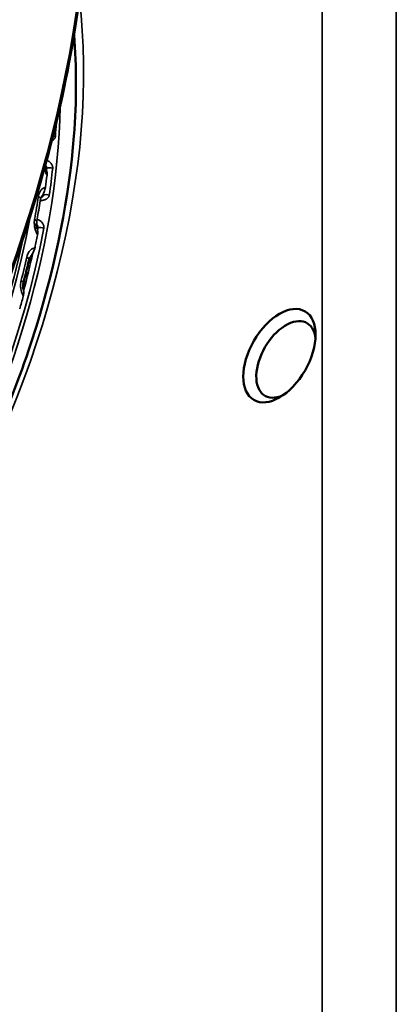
# Model space of a CAD drawing. Header units: millimetres. Extents: x 50 to 3176, y 50 to 2109.
# Tile 34 of 256: x 284 to 298, y 485 to 523. Entities that reach past the tile are written whole.
import ezdxf

# ---------------------------------------------------------------- set-up
doc = ezdxf.new("R2010")
doc.units = ezdxf.units.MM
doc.header["$LTSCALE"] = 10
doc.layers.add('Visible (ISO)', color=7, linetype='Continuous', lineweight=50)
doc.layers.add('Visible Narrow (ISO)', color=7, linetype='Continuous', lineweight=35)

msp = doc.modelspace()

# ---------------------------------------------------------------- linework, layer by layer
at = {"layer": 'Visible (ISO)'}
for p, q in [((284.6796, 515.7154), (284.6796, 515.7154)), ((284.7323, 515.7505), (284.7323, 515.7505))]:
    msp.add_line(p, q, dxfattribs=at)
msp.add_ellipse((293.7735, 509.703), major_axis=(0.975, 1.6887), ratio=0.5773503, dxfattribs=at)
msp.add_ellipse((294.021, 509.5601), major_axis=(0.8, 1.3856), ratio=0.5773503, start_param=5.6019321, end_param=10.1060312, dxfattribs=at)
for points, knots in [([(245.6853, 480.6347), (247.9294, 480.0823), (250.4253, 480.0949), (255.6852, 481.2433), (258.4505, 482.3863), (263.9641, 485.6892), (266.7114, 487.8501), (271.9075, 492.9688), (274.3553, 495.9256), (278.7049, 502.3355), (280.6061, 505.7874), (283.6703, 512.8386), (284.8328, 516.4367), (286.3008, 523.4171), (286.606, 526.7982), (286.3248, 533.0023), (285.7384, 535.8244), (283.7292, 540.617), (282.308, 542.5891), (280.0201, 544.4592), (279.4713, 544.8385), (278.8956, 545.1709)], [2.5220762, 2.5220762, 2.5220762, 2.5220762, 2.8401564, 2.8401564, 3.1603692, 3.1603692, 3.481068, 3.481068, 3.8016706, 3.8016706, 4.1221862, 4.1221862, 4.442713, 4.442713, 4.7633433, 4.7633433, 5.0840266, 5.0840266, 5.4039111, 5.4039111, 5.4977871, 5.4977871, 5.4977871, 5.4977871]), ([(266.0477, 487.4689), (267.8836, 488.3366), (269.7668, 489.5592), (273.4648, 492.6366), (275.2768, 494.5032), (278.6038, 498.681), (280.1174, 500.9931), (282.6842, 505.8232), (283.7366, 508.3406), (285.2718, 513.3134), (285.7552, 515.7681), (286.0414, 519.4154), (286.0432, 520.7114), (285.9431, 521.9287)], [1.4803757, 1.4803757, 1.4803757, 1.4803757, 1.7880187, 1.7880187, 2.1019673, 2.1019673, 2.4169902, 2.4169902, 2.7322996, 2.7322996, 3.0469733, 3.0469733, 3.2320133, 3.2320133, 3.2320133, 3.2320133]), ([(284.8437, 516.9465), (284.8472, 516.9186), (284.8532, 516.8889), (284.8681, 516.8353), (284.8764, 516.8109), (284.886, 516.7874)], [0.01271245, 0.01271245, 0.01271245, 0.01271245, 0.022011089, 0.022011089, 0.02964307, 0.02964307, 0.02964307, 0.02964307]), ([(284.5146, 514.747), (284.5125, 514.7213), (284.5125, 514.6927), (284.5174, 514.6335), (284.5225, 514.6021), (284.5329, 514.56), (284.5361, 514.5485), (284.5396, 514.5371)], [0.004911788, 0.004911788, 0.004911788, 0.004911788, 0.014059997, 0.014059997, 0.023497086, 0.023497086, 0.027074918, 0.027074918, 0.027074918, 0.027074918]), ([(284.2273, 513.3576), (284.2139, 513.2985), (284.2002, 513.2394), (284.1726, 513.1211), (284.1586, 513.0619), (284.1303, 512.9435), (284.116, 512.8842), (284.0869, 512.7656), (284.0722, 512.7063), (284.0425, 512.5876), (284.0274, 512.5282), (284.0122, 512.4688)], [1.864985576, 1.864985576, 1.864985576, 1.864985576, 1.872973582, 1.872973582, 1.880961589, 1.880961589, 1.888949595, 1.888949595, 1.896937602, 1.896937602, 1.904925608, 1.904925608, 1.904925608, 1.904925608]), ([(284.2665, 513.4518), (284.2655, 513.4504), (284.2645, 513.449), (284.2593, 513.4413), (284.2547, 513.4335), (284.2426, 513.4088), (284.2351, 513.3887), (284.2286, 513.3631), (284.228, 513.3603), (284.2273, 513.3576)], [0.02255613, 0.02255613, 0.02255613, 0.02255613, 0.023891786, 0.023891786, 0.029377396, 0.029377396, 0.038459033, 0.038459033, 0.039520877, 0.039520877, 0.039520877, 0.039520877]), ([(284.0122, 512.4688), (284.006, 512.4445), (284.0015, 512.417), (283.9974, 512.3594), (283.9978, 512.3287), (284.0029, 512.2766), (284.0064, 512.2547), (284.0111, 512.2335)], [0, 0, 0, 0, 0.009058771, 0.009058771, 0.018211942, 0.018211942, 0.024787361, 0.024787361, 0.024787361, 0.024787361])]:
    msp.add_open_spline(points, degree=3, knots=knots, dxfattribs=at)
at = {"layer": 'Visible Narrow (ISO)'}
for p, q in [((295.3999, 460.4275), (295.3999, 591.0669)), ((298.2283, 591.0669), (298.2283, 460.4275)), ((284.87, 516.831), (284.9019, 516.8448)), ((284.7723, 515.8251), (284.7363, 515.8123)), ((284.5311, 514.5674), (284.5648, 514.5778))]:
    msp.add_line(p, q, dxfattribs=at)
for centre, major_axis, ratio, start_param, end_param in [((257.2161, 515.541), (18.175, 31.48), 0.5773503, 3.3074743, 7.4725775), ((257.3222, 515.4797), (18.25, 31.6099), 0.5773503, 3.3074743, 6.2831853), ((260.6456, 513.561), (-18.25, -31.6099), 0.5773503, 0.1658817, 3.1415927), ((267.4691, 509.6214), (13.3222, 23.0747), 0.5773503, 3.7945863, 5.6301917), ((267.8134, 509.4226), (-12.4448, -21.5551), 0.5773503, 0.8037671, 2.3378256), ((267.7048, 509.4853), (-12.4306, -21.5305), 0.5773503, 2.2800886, 2.3042582), ((285.1477, 517.9698), (0.1996, -0.0127), 0.5317817, 1.1604992, 1.6414231), ((267.6106, 509.5397), (-12.3363, -21.3672), 0.5773503, 2.2192229, 2.2228609), ((284.6839, 516.5265), (-0.2533, -0.1607), 0.2427067, 2.4288546, 2.5478328), ((285.0434, 516.7632), (-0.1988, 0.0216), 0.4954734, 4.3251699, 5.5561293), ((267.7048, 509.4853), (-12.4306, -21.5305), 0.5773503, 2.1753688, 2.2228609), ((267.6155, 509.5369), (-12.3627, -21.4127), 0.5773503, 2.188419, 2.2098107), ((267.6106, 509.5397), (-12.3363, -21.3672), 0.5773503, 2.1753688, 2.1790068), ((284.6208, 516.0294), (-0.0549, 0.2949), 0.7600624, 4.7082402, 4.8272189), ((267.4058, 509.6579), (12.3678, 21.4217), 0.5773503, 5.2683776, 5.3083176), ((267.5303, 509.5861), (-12.3354, -21.3656), 0.5773503, 2.1307564, 2.1627533), ((284.368, 515.7019), (0.2966, -0.045), 0.4582812, 0.1192527, 0.8288595), ((284.9138, 515.7435), (0.1979, -0.0287), 0.4641051, 1.2006796, 2.4316406), ((267.2299, 509.7595), (-12.3722, -21.4292), 0.5773503, 1.0154391, 2.1261535), ((284.2245, 514.8397), (0.2952, -0.0535), 0.4309332, 0.1320433, 0.8416444), ((267.7048, 509.4853), (12.4306, 21.5305), 0.5773503, 4.1650442, 5.2597338), ((267.6106, 509.5397), (-12.3363, -21.3672), 0.5773503, 2.1145031, 2.1181411), ((284.7062, 514.4962), (-0.1966, 0.0368), 0.4249226, 4.3605949, 5.5915543), ((267.0758, 509.8485), (12.4248, 21.5204), 0.5773503, 4.1986844, 5.2260936), ((267.6155, 509.5369), (-12.3627, -21.4127), 0.5773503, 2.0836992, 2.105091), ((284.3288, 514.2745), (-0.2596, -0.1504), 0.2824155, 2.3511891, 2.4701673), ((267.6106, 509.5397), (-12.3363, -21.3672), 0.5773503, 2.0097834, 2.074287), ((284.2242, 513.7638), (-0.0582, 0.2943), 0.7225044, 4.6118633, 4.7308421), ((267.4058, 509.6579), (12.3678, 21.4217), 0.5773503, 5.1636579, 5.2035979), ((283.9348, 513.4242), (0.2925, -0.0667), 0.3851351, 0, 0.859977), ((283.7216, 512.5433), (0.2906, -0.0744), 0.3560805, 6.283182, 7.1530736), ((267.6155, 509.5369), (-12.3627, -21.4127), 0.5773503, 1.9789795, 2.0003712), ((283.7902, 511.9708), (-0.265, -0.1407), 0.3243561, 2.2742663, 2.3932445)]:
    msp.add_ellipse(centre, major_axis=major_axis, ratio=ratio, start_param=start_param, end_param=end_param, dxfattribs=at)
for points, knots in [([(285.0948, 517.8962), (285.1054, 517.901), (285.1154, 517.906), (285.1286, 517.9133), (285.1323, 517.9154), (285.1485, 517.9252), (285.1598, 517.9331), (285.1729, 517.944), (285.1759, 517.9467), (285.1874, 517.9574), (285.1949, 517.9657), (285.2039, 517.9777), (285.2063, 517.9811), (285.2143, 517.9937), (285.219, 518.0031), (285.224, 518.0159), (285.2252, 518.0192), (285.2295, 518.033), (285.2317, 518.0436), (285.2331, 518.057), (285.2333, 518.0595), (285.2335, 518.0621)], [0.56752328, 0.56752328, 0.56752328, 0.56752328, 0.61622998, 0.61622998, 0.63636364, 0.63636364, 0.70533781, 0.70533781, 0.72727273, 0.72727273, 0.79213924, 0.79213924, 0.81818182, 0.81818182, 0.88569055, 0.88569055, 0.90909091, 0.90909091, 0.98276306, 0.98276306, 1, 1, 1, 1]), ([(285.1284, 516.8462), (285.1296, 516.8575), (285.1298, 516.8691), (285.1288, 516.884), (285.1285, 516.8868), (285.127, 516.901), (285.1248, 516.9126), (285.1205, 516.9287), (285.1192, 516.9329), (285.1141, 516.9487), (285.1092, 516.9606), (285.1009, 516.9775), (285.0983, 516.9823), (285.0884, 516.9999), (285.0799, 517.0126), (285.0668, 517.0292), (285.0634, 517.0333), (285.0488, 517.0501), (285.0364, 517.0625), (285.0186, 517.0775), (285.0146, 517.0808), (284.9975, 517.094), (284.9837, 517.1034), (284.9623, 517.1158), (284.9555, 517.1195), (284.9347, 517.1301), (284.9202, 517.1364), (284.9028, 517.1429), (284.9002, 517.1438), (284.8977, 517.1447)], [0, 0, 0, 0, 0.0736988, 0.0736988, 0.09090909, 0.09090909, 0.15857266, 0.15857266, 0.18181818, 0.18181818, 0.24663604, 0.24663604, 0.27272727, 0.27272727, 0.34102186, 0.34102186, 0.36363636, 0.36363636, 0.43422944, 0.43422944, 0.45454545, 0.45454545, 0.51712634, 0.51712634, 0.54545455, 0.54545455, 0.60180424, 0.60180424, 0.61139216, 0.61139216, 0.61139216, 0.61139216]), ([(284.8058, 516.8093), (284.8059, 516.8092), (284.8059, 516.8091), (284.8059, 516.809), (284.8079, 516.8033), (284.8099, 516.7976), (284.8119, 516.7918), (284.8329, 516.7335), (284.8603, 516.6744), (284.8954, 516.617), (284.8973, 516.6139), (284.8992, 516.6109), (284.9011, 516.6078)], [0.63503156, 0.63503156, 0.63503156, 0.63503156, 0.63550221, 0.63550221, 0.63550221, 0.66666667, 0.66666667, 0.66666667, 0.98317488, 0.98317488, 0.98317488, 1, 1, 1, 1]), ([(284.8463, 516.9561), (284.847, 516.9557), (284.8477, 516.9553), (284.8494, 516.9543), (284.8503, 516.9538), (284.8526, 516.9523), (284.8539, 516.9514), (284.8604, 516.947), (284.8651, 516.9432), (284.8748, 516.9336), (284.8796, 516.9276), (284.8839, 516.921), (284.8841, 516.9206), (284.8879, 516.9147), (284.8909, 516.9089), (284.894, 516.9015), (284.8946, 516.9), (284.8976, 516.8923), (284.8994, 516.886), (284.901, 516.8776), (284.9014, 516.8757), (284.9026, 516.8671), (284.903, 516.8604), (284.9026, 516.8506), (284.9023, 516.8478), (284.9019, 516.8448)], [0.56799325, 0.56799325, 0.56799325, 0.56799325, 0.57532679, 0.57532679, 0.58497057, 0.58497057, 0.6, 0.6, 0.65714918, 0.65714918, 0.73074984, 0.73074984, 0.73525397, 0.73525397, 0.8, 0.8, 0.81622045, 0.81622045, 0.8831343, 0.8831343, 0.90316283, 0.90316283, 0.97133745, 0.97133745, 1, 1, 1, 1]), ([(284.8934, 516.7673), (284.8965, 516.7581), (284.8994, 516.7481), (284.9102, 516.7058), (284.9165, 516.6672), (284.9157, 516.6253)], [0.012999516, 0.012999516, 0.012999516, 0.012999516, 0.016711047, 0.016711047, 0.027784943, 0.027784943, 0.027784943, 0.027784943]), ([(284.912, 516.5783), (284.912, 516.5785), (284.9119, 516.5786), (284.9119, 516.5788), (284.9115, 516.5815), (284.9109, 516.5842), (284.9102, 516.5869), (284.9096, 516.5889), (284.909, 516.5909), (284.9083, 516.5929), (284.9081, 516.5934), (284.9079, 516.594), (284.9077, 516.5945), (284.9068, 516.5969), (284.9058, 516.5992), (284.9047, 516.6015), (284.9036, 516.6037), (284.9024, 516.6058), (284.9011, 516.6078)], [0.36532759, 0.36532759, 0.36532759, 0.36532759, 0.3757383, 0.3757383, 0.3757383, 0.54091148, 0.54091148, 0.54091148, 0.66666667, 0.66666667, 0.66666667, 0.70095371, 0.70095371, 0.70095371, 0.85444007, 0.85444007, 0.85444007, 1, 1, 1, 1]), ([(284.8372, 516.1047), (284.7961, 516.0967), (284.7605, 516.0793), (284.7299, 516.0559), (284.7256, 516.0526), (284.7214, 516.0492), (284.7173, 516.0457), (284.6899, 516.0224), (284.6668, 515.9943), (284.6469, 515.9602), (284.6425, 515.9526), (284.6382, 515.9448), (284.6341, 515.9366), (284.6115, 515.8916), (284.5935, 515.837), (284.5836, 515.7717)], [0, 0, 0, 0, 0.2925101, 0.2925101, 0.2925101, 0.3333333, 0.3333333, 0.3333333, 0.6063322, 0.6063322, 0.6063322, 0.6666667, 0.6666667, 0.6666667, 1, 1, 1, 1]), ([(284.8451, 516.07), (284.8326, 516.0158), (284.8099, 515.9614), (284.7866, 515.9104), (284.7851, 515.9071), (284.7836, 515.9038)], [0.000000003, 0.000000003, 0.000000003, 0.000000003, 0.01836571, 0.01836571, 0.01963777, 0.01963777, 0.01963777, 0.01963777]), ([(284.8372, 516.1047), (284.8391, 516.1051), (284.8409, 516.1057), (284.8428, 516.1067), (284.843, 516.1068), (284.8445, 516.1077), (284.8457, 516.1085), (284.8472, 516.1098), (284.8476, 516.1102), (284.8493, 516.1119), (284.8506, 516.1134), (284.8523, 516.116), (284.8529, 516.117), (284.8535, 516.118)], [0, 0, 0, 0, 0.1742721, 0.1742721, 0.19805894, 0.19805894, 0.33333333, 0.33333333, 0.37844774, 0.37844774, 0.54356458, 0.54356458, 0.63488389, 0.63488389, 0.63488389, 0.63488389]), ([(284.6498, 515.5977), (284.6508, 515.5979), (284.6518, 515.5981), (284.6623, 515.6004), (284.6718, 515.6025), (284.6977, 515.6082), (284.714, 515.612), (284.7395, 515.6183), (284.7488, 515.6207), (284.7751, 515.6278), (284.7915, 515.6327), (284.8141, 515.6403), (284.8209, 515.6427), (284.8443, 515.6514), (284.86, 515.6582), (284.8784, 515.6675), (284.8824, 515.6696), (284.8996, 515.6791), (284.9117, 515.6869), (284.9259, 515.6978), (284.9292, 515.7005), (284.9419, 515.7112), (284.9502, 515.7196), (284.9603, 515.7318), (284.9631, 515.7353), (284.9724, 515.7482), (284.9779, 515.7578), (284.9841, 515.7709), (284.9856, 515.7744), (284.9912, 515.7886), (284.9943, 515.7996), (284.9969, 515.8135), (284.9974, 515.8161), (284.9978, 515.8188)], [0.32760255, 0.32760255, 0.32760255, 0.32760255, 0.3309788, 0.3309788, 0.36363636, 0.36363636, 0.420532, 0.420532, 0.45454545, 0.45454545, 0.51744874, 0.51744874, 0.54545455, 0.54545455, 0.61622995, 0.61622995, 0.63636364, 0.63636364, 0.70533777, 0.70533777, 0.72727273, 0.72727273, 0.79213921, 0.79213921, 0.81818182, 0.81818182, 0.88569052, 0.88569052, 0.90909091, 0.90909091, 0.98276304, 0.98276304, 1, 1, 1, 1]), ([(284.6649, 515.6734), (284.6624, 515.6627), (284.6595, 515.6502), (284.6543, 515.6243), (284.6519, 515.6114), (284.6498, 515.5977)], [-0.014392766, -0.014392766, -0.014392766, -0.014392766, -0.008922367, -0.008922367, -0.00423285, -0.00423285, -0.00423285, -0.00423285]), ([(284.6793, 515.7152), (284.6775, 515.7115), (284.6742, 515.7044), (284.6686, 515.6874), (284.6667, 515.6808), (284.6649, 515.6734)], [0.0000496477, 0.0000496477, 0.0000496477, 0.0000496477, 0.0060419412, 0.0060419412, 0.0090683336, 0.0090683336, 0.0090683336, 0.0090683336]), ([(284.6793, 515.7152), (284.68, 515.7156), (284.6807, 515.7159), (284.6879, 515.7195), (284.6941, 515.7229), (284.7021, 515.7277), (284.7041, 515.7289), (284.7129, 515.7346), (284.7193, 515.7393), (284.7305, 515.7487), (284.7353, 515.7533), (284.7435, 515.7622), (284.7469, 515.7664), (284.7503, 515.771), (284.7505, 515.7713), (284.7539, 515.776), (284.7567, 515.7804), (284.7615, 515.7892), (284.7636, 515.7935), (284.7671, 515.8024), (284.7686, 515.8068), (284.7709, 515.8158), (284.7718, 515.8205), (284.7723, 515.8251)], [0.53759944, 0.53759944, 0.53759944, 0.53759944, 0.54383258, 0.54383258, 0.6, 0.6, 0.61938722, 0.61938722, 0.68746448, 0.68746448, 0.74847276, 0.74847276, 0.8, 0.8, 0.80390967, 0.80390967, 0.85551703, 0.85551703, 0.90451808, 0.90451808, 0.95210404, 0.95210404, 0.99999994, 0.99999994, 0.99999994, 0.99999994]), ([(284.7363, 515.8123), (284.7338, 515.8079), (284.7313, 515.8037), (284.719, 515.7832), (284.7098, 515.7693), (284.6974, 515.7497), (284.6933, 515.7429), (284.6867, 515.7311), (284.6845, 515.7265), (284.6813, 515.7197), (284.6803, 515.7172), (284.6793, 515.7152)], [0.014856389, 0.014856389, 0.014856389, 0.014856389, 0.016611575, 0.016611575, 0.023658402, 0.023658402, 0.028233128, 0.028233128, 0.032866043, 0.032866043, 0.037033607, 0.037033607, 0.037033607, 0.037033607]), ([(284.4383, 514.8989), (284.4265, 514.8337), (284.4245, 514.7678), (284.4289, 514.7038), (284.4328, 514.6459), (284.4421, 514.5896), (284.4574, 514.533), (284.459, 514.5271), (284.4607, 514.5212), (284.4624, 514.5153), (284.4798, 514.4558), (284.5039, 514.3958), (284.5363, 514.3376), (284.538, 514.3345), (284.5398, 514.3314), (284.5416, 514.3283)], [0, 0, 0, 0, 0.33333333, 0.33333333, 0.33333333, 0.63524436, 0.63524436, 0.63524436, 0.66666667, 0.66666667, 0.66666667, 0.98297949, 0.98297949, 0.98297949, 1, 1, 1, 1]), ([(284.5202, 514.8034), (284.518, 514.7859), (284.5164, 514.7684), (284.5148, 514.7498), (284.5147, 514.7484), (284.5146, 514.747)], [0, 0, 0, 0, 0.0052810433, 0.0052810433, 0.0057212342, 0.0057212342, 0.0057212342, 0.0057212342]), ([(284.5338, 514.9003), (284.5314, 514.8866), (284.5291, 514.8723), (284.5245, 514.8393), (284.5223, 514.821), (284.5202, 514.8034)], [-0.0163079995, -0.0163079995, -0.0163079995, -0.0163079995, -0.0125369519, -0.0125369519, -0.0079014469, -0.0079014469, -0.0079014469, -0.0079014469]), ([(284.7886, 514.5619), (284.7908, 514.5734), (284.792, 514.5854), (284.7922, 514.6008), (284.7922, 514.6037), (284.7917, 514.6184), (284.7905, 514.6305), (284.7874, 514.6473), (284.7865, 514.6516), (284.7825, 514.6681), (284.7785, 514.6806), (284.7715, 514.6983), (284.7693, 514.7033), (284.7606, 514.7219), (284.7529, 514.7355), (284.7411, 514.7532), (284.7381, 514.7574), (284.725, 514.7752), (284.7135, 514.7884), (284.697, 514.8048), (284.6932, 514.8085), (284.6771, 514.8231), (284.6639, 514.8336), (284.6435, 514.8478), (284.6372, 514.852), (284.6176, 514.864), (284.6039, 514.8714), (284.5808, 514.8824), (284.5716, 514.8864), (284.5529, 514.8938), (284.5434, 514.8972), (284.5338, 514.9003)], [0, 0, 0, 0, 0.07362476, 0.07362476, 0.09090909, 0.09090909, 0.15869906, 0.15869906, 0.18181818, 0.18181818, 0.24688176, 0.24688176, 0.27272727, 0.27272727, 0.34174336, 0.34174336, 0.36363636, 0.36363636, 0.43398568, 0.43398568, 0.45454545, 0.45454545, 0.51766497, 0.51766497, 0.54545455, 0.54545455, 0.60098686, 0.60098686, 0.63636364, 0.63636364, 0.6721796, 0.6721796, 0.6721796, 0.6721796]), ([(284.5131, 514.7009), (284.5158, 514.6992), (284.5185, 514.6974), (284.5224, 514.6945), (284.5237, 514.6935), (284.5258, 514.6919), (284.5266, 514.6912), (284.5318, 514.6868), (284.5359, 514.6827), (284.5435, 514.6737), (284.5469, 514.6688), (284.5528, 514.6589), (284.5553, 514.6539), (284.5588, 514.6454), (284.5601, 514.642), (284.5617, 514.6368), (284.5623, 514.6349), (284.5643, 514.6276), (284.5654, 514.622), (284.5669, 514.6103), (284.5673, 514.6042), (284.5669, 514.5913), (284.5662, 514.5846), (284.5648, 514.5778)], [0.54688341, 0.54688341, 0.54688341, 0.54688341, 0.57578093, 0.57578093, 0.59058986, 0.59058986, 0.6, 0.6, 0.65362037, 0.65362037, 0.71081282, 0.71081282, 0.76492876, 0.76492876, 0.8, 0.8, 0.81883254, 0.81883254, 0.87507419, 0.87507419, 0.93519108, 0.93519108, 0.99999996, 0.99999996, 0.99999996, 0.99999996]), ([(284.5497, 514.4979), (284.5527, 514.4834), (284.5553, 514.4672), (284.5609, 514.418), (284.562, 514.3825), (284.5584, 514.3467)], [0.038641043, 0.038641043, 0.038641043, 0.038641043, 0.04589065, 0.04589065, 0.059409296, 0.059409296, 0.059409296, 0.059409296]), ([(284.5507, 514.2982), (284.5507, 514.2983), (284.5506, 514.2985), (284.5506, 514.2987), (284.5504, 514.3014), (284.55, 514.3042), (284.5494, 514.3069), (284.549, 514.309), (284.5485, 514.311), (284.5479, 514.3131), (284.5478, 514.3136), (284.5476, 514.3142), (284.5474, 514.3147), (284.5467, 514.3171), (284.5458, 514.3195), (284.5448, 514.3218), (284.5438, 514.324), (284.5428, 514.3262), (284.5416, 514.3283)], [0.3653279, 0.3653279, 0.3653279, 0.3653279, 0.37573785, 0.37573785, 0.37573785, 0.54091092, 0.54091092, 0.54091092, 0.66666667, 0.66666667, 0.66666667, 0.70095325, 0.70095325, 0.70095325, 0.85443984, 0.85443984, 0.85443984, 1, 1, 1, 1]), ([(284.4358, 513.8112), (284.3922, 513.8022), (284.3536, 513.7837), (284.3197, 513.7592), (284.3149, 513.7558), (284.3103, 513.7522), (284.3058, 513.7486), (284.2686, 513.7188), (284.2375, 513.682), (284.2104, 513.6355), (284.1834, 513.589), (284.1604, 513.533), (284.1451, 513.4661)], [0, 0, 0, 0, 0.2925101, 0.2925101, 0.2925101, 0.3333333, 0.3333333, 0.3333333, 0.6666667, 0.6666667, 0.6666667, 1, 1, 1, 1]), ([(284.3681, 513.6106), (284.3457, 513.5688), (284.3205, 513.5286), (284.2847, 513.4769), (284.2757, 513.4643), (284.2665, 513.4518)], [0.019660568, 0.019660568, 0.019660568, 0.019660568, 0.033841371, 0.033841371, 0.038479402, 0.038479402, 0.038479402, 0.038479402]), ([(284.4416, 513.7761), (284.4248, 513.7211), (284.3981, 513.667), (284.3716, 513.617), (284.3698, 513.6138), (284.3681, 513.6106)], [0.000000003, 0.000000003, 0.000000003, 0.000000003, 0.01836571, 0.01836571, 0.01963777, 0.01963777, 0.01963777, 0.01963777]), ([(284.4358, 513.8112), (284.4378, 513.8116), (284.4397, 513.8123), (284.4418, 513.8134), (284.442, 513.8135), (284.4437, 513.8144), (284.445, 513.8153), (284.4467, 513.8167), (284.4471, 513.817), (284.4491, 513.8188), (284.4505, 513.8204), (284.4525, 513.8231), (284.4532, 513.8241), (284.4539, 513.8251)], [0, 0, 0, 0, 0.17427172, 0.17427172, 0.19805923, 0.19805923, 0.33333333, 0.33333333, 0.37844795, 0.37844795, 0.54356448, 0.54356448, 0.63488479, 0.63488479, 0.63488479, 0.63488479]), ([(283.9293, 512.5744), (283.9123, 512.5079), (283.9054, 512.4409), (283.9054, 512.376), (283.9054, 512.3172), (283.9111, 512.2602), (283.9231, 512.2029), (283.9243, 512.1969), (283.9256, 512.1909), (283.927, 512.185), (283.941, 512.1249), (283.9619, 512.0643), (283.9916, 512.0057), (283.9932, 512.0026), (283.9948, 511.9994), (283.9964, 511.9963)], [0, 0, 0, 0, 0.33333333, 0.33333333, 0.33333333, 0.63524436, 0.63524436, 0.63524436, 0.66666667, 0.66666667, 0.66666667, 0.98297949, 0.98297949, 0.98297949, 1, 1, 1, 1]), ([(284.0204, 512.1742), (284.0219, 512.1586), (284.023, 512.1413), (284.024, 512.0892), (284.022, 512.0523), (284.0154, 512.0154)], [0.038641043, 0.038641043, 0.038641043, 0.038641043, 0.045890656, 0.045890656, 0.059409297, 0.059409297, 0.059409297, 0.059409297]), ([(284.0038, 511.9659), (284.0038, 511.966), (284.0038, 511.9662), (284.0038, 511.9664), (284.0037, 511.9691), (284.0035, 511.9719), (284.0031, 511.9747), (284.0028, 511.9768), (284.0025, 511.9789), (284.002, 511.9809), (284.0019, 511.9815), (284.0017, 511.982), (284.0016, 511.9826), (284.001, 511.9851), (284.0002, 511.9874), (283.9993, 511.9898), (283.9985, 511.992), (283.9975, 511.9942), (283.9964, 511.9963)], [0.36532671, 0.36532671, 0.36532671, 0.36532671, 0.37573861, 0.37573861, 0.37573861, 0.54091143, 0.54091143, 0.54091143, 0.66666667, 0.66666667, 0.66666667, 0.70095337, 0.70095337, 0.70095337, 0.85443977, 0.85443977, 0.85443977, 1, 1, 1, 1])]:
    msp.add_open_spline(points, degree=3, knots=knots, dxfattribs=at)
for points in [[(284.886, 516.7874), (284.8886, 516.7809), (284.8911, 516.7742), (284.8934, 516.7673)], [(284.9157, 516.6253), (284.9154, 516.6086), (284.9138, 516.5936), (284.912, 516.5783)], [(284.7836, 515.9038), (284.769, 515.8721), (284.753, 515.8415), (284.7363, 515.8123)], [(284.8535, 516.118), (284.8514, 516.1025), (284.8492, 516.0874), (284.8451, 516.07)], [(284.5396, 514.5371), (284.5435, 514.5246), (284.5469, 514.5115), (284.5497, 514.4979)], [(284.5584, 514.3467), (284.5566, 514.3294), (284.5538, 514.3139), (284.5507, 514.2982)], [(284.4539, 513.8251), (284.4505, 513.8093), (284.447, 513.7938), (284.4416, 513.7761)], [(284.0111, 512.2335), (284.0153, 512.2146), (284.0185, 512.1948), (284.0204, 512.1742)], [(284.0154, 512.0154), (284.0123, 511.9976), (284.0082, 511.9819), (284.0038, 511.9659)]]:
    msp.add_open_spline(points, degree=3, dxfattribs=at)

doc.saveas('drawing.dxf')
